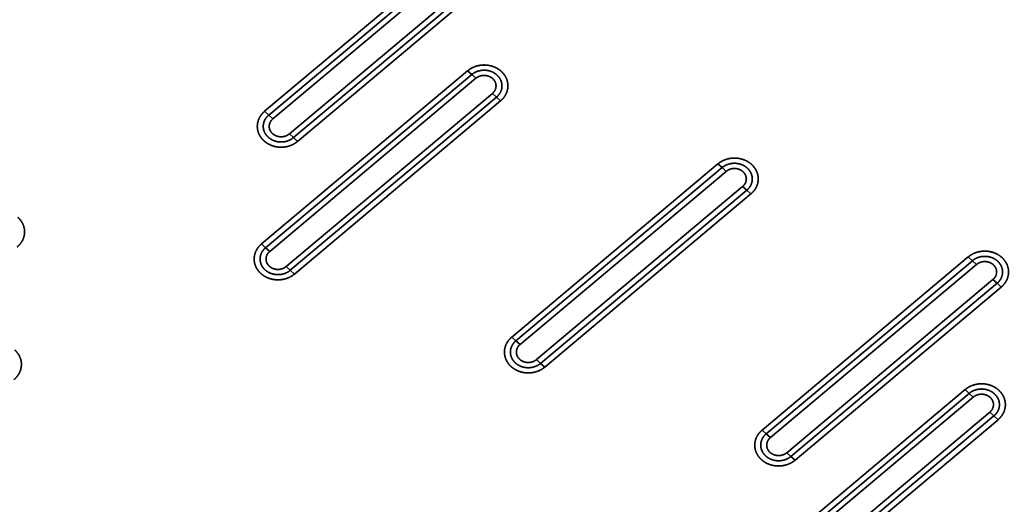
# Model space of a CAD drawing. Extents: x -8 to 2003, y -38 to 1514.
# Tile 9 of 31: x 440 to 688, y 360 to 482. Entities that reach past the tile are written whole.
import ezdxf

# ---------------------------------------------------------------- set-up
doc = ezdxf.new("R2010")
doc.units = 0
doc.layers.get('0').update_dxf_attribs({"lineweight": 13})

# ---------------------------------------------------------------- blocks, each defined once
blk = doc.blocks.new('BLOCK59')
at = {"color": 7, "lineweight": 35}
for p, q in [((383.82, 442.65), (331.85, 399.04)), ((383.82, 442.65), (331.85, 399.04)), ((384.86, 441.7), (332.89, 398.09)), ((332.89, 398.09), (384.86, 441.7)), ((333.93, 397.15), (385.9, 440.75)), ((333.93, 397.15), (385.9, 440.75)), ((338.08, 393.36), (390.05, 436.96)), ((390.05, 436.96), (338.08, 393.36)), ((339.12, 392.41), (391.09, 436.01)), ((339.12, 392.41), (391.09, 436.01)), ((340.16, 391.46), (392.13, 435.07)), ((340.16, 391.46), (392.13, 435.07)), ((383.02, 409.24), (331.05, 365.64)), ((383.02, 409.24), (331.05, 365.64)), ((384.06, 408.3), (332.09, 364.69)), ((332.09, 364.69), (384.06, 408.3)), ((333.13, 363.74), (385.1, 407.35)), ((333.13, 363.74), (385.1, 407.35)), ((337.28, 359.95), (389.25, 403.56)), ((389.25, 403.56), (337.28, 359.95)), ((338.32, 359.01), (390.29, 402.61)), ((338.32, 359.01), (390.29, 402.61)), ((339.36, 358.06), (391.33, 401.66)), ((339.36, 358.06), (391.33, 401.66)), ((446.11, 385.81), (394.15, 342.2)), ((446.11, 385.81), (394.15, 342.2)), ((447.15, 384.86), (395.18, 341.26)), ((395.18, 341.26), (447.15, 384.86)), ((396.22, 340.31), (448.19, 383.91)), ((396.22, 340.31), (448.19, 383.91)), ((400.38, 336.52), (452.34, 380.12)), ((452.34, 380.12), (400.38, 336.52)), ((401.41, 335.57), (453.38, 379.18)), ((401.41, 335.57), (453.38, 379.18)), ((402.45, 334.62), (454.42, 378.23)), ((402.45, 334.62), (454.42, 378.23)), ((509.21, 362.37), (457.24, 318.77)), ((509.21, 362.37), (457.24, 318.77)), ((510.24, 361.42), (458.28, 317.82)), ((458.28, 317.82), (510.24, 361.42)), ((459.32, 316.87), (511.28, 360.48)), ((459.32, 316.87), (511.28, 360.48)), ((463.47, 313.08), (515.43, 356.69)), ((515.43, 356.69), (463.47, 313.08)), ((464.51, 312.14), (516.47, 355.74)), ((464.51, 312.14), (516.47, 355.74)), ((465.54, 311.19), (517.51, 354.79)), ((465.54, 311.19), (517.51, 354.79)), ((508.41, 328.97), (456.44, 285.36)), ((508.41, 328.97), (456.44, 285.36)), ((509.44, 328.02), (457.48, 284.42)), ((457.48, 284.42), (509.44, 328.02)), ((458.52, 283.47), (510.48, 327.07)), ((458.52, 283.47), (510.48, 327.07)), ((462.67, 279.68), (514.64, 323.28)), ((514.64, 323.28), (462.67, 279.68)), ((463.71, 278.73), (515.67, 322.34)), ((463.71, 278.73), (515.67, 322.34)), ((464.74, 277.79), (516.71, 321.39)), ((464.74, 277.79), (516.71, 321.39))]:
    blk.add_line(p, q, dxfattribs=at)
at = {"color": 7, "lineweight": 35, "ltscale": 0.035136}
for p, q in [((383.02, 409.24), (384.06, 408.3)), ((383.02, 409.24), (384.06, 408.3)), ((384.06, 408.3), (385.1, 407.35)), ((384.06, 408.3), (385.1, 407.35)), ((390.29, 402.61), (389.25, 403.56)), ((390.29, 402.61), (389.25, 403.56)), ((391.33, 401.66), (390.29, 402.61)), ((391.33, 401.66), (390.29, 402.61)), ((331.85, 399.04), (332.89, 398.09)), ((331.85, 399.04), (332.89, 398.09)), ((332.89, 398.09), (333.93, 397.15)), ((332.89, 398.09), (333.93, 397.15)), ((339.12, 392.41), (338.08, 393.36)), ((339.12, 392.41), (338.08, 393.36)), ((340.16, 391.46), (339.12, 392.41)), ((340.16, 391.46), (339.12, 392.41)), ((446.11, 385.81), (447.15, 384.86)), ((446.11, 385.81), (447.15, 384.86)), ((447.15, 384.86), (448.19, 383.91)), ((447.15, 384.86), (448.19, 383.91)), ((453.38, 379.18), (452.34, 380.12)), ((453.38, 379.18), (452.34, 380.12)), ((454.42, 378.23), (453.38, 379.18)), ((454.42, 378.23), (453.38, 379.18)), ((331.05, 365.64), (332.09, 364.69)), ((331.05, 365.64), (332.09, 364.69)), ((332.09, 364.69), (333.13, 363.74)), ((332.09, 364.69), (333.13, 363.74)), ((509.21, 362.37), (510.24, 361.42)), ((509.21, 362.37), (510.24, 361.42)), ((338.32, 359.01), (337.28, 359.95)), ((338.32, 359.01), (337.28, 359.95)), ((510.24, 361.42), (511.28, 360.48)), ((510.24, 361.42), (511.28, 360.48)), ((339.36, 358.06), (338.32, 359.01)), ((339.36, 358.06), (338.32, 359.01)), ((516.47, 355.74), (515.43, 356.69)), ((516.47, 355.74), (515.43, 356.69)), ((517.51, 354.79), (516.47, 355.74)), ((517.51, 354.79), (516.47, 355.74)), ((394.15, 342.2), (395.18, 341.26)), ((394.15, 342.2), (395.18, 341.26)), ((395.18, 341.26), (396.22, 340.31)), ((395.18, 341.26), (396.22, 340.31)), ((401.41, 335.57), (400.38, 336.52)), ((401.41, 335.57), (400.38, 336.52)), ((402.45, 334.62), (401.41, 335.57)), ((402.45, 334.62), (401.41, 335.57)), ((508.41, 328.97), (509.44, 328.02)), ((508.41, 328.97), (509.44, 328.02)), ((509.44, 328.02), (510.48, 327.07)), ((509.44, 328.02), (510.48, 327.07)), ((515.67, 322.34), (514.64, 323.28)), ((515.67, 322.34), (514.64, 323.28)), ((516.71, 321.39), (515.67, 322.34)), ((516.71, 321.39), (515.67, 322.34)), ((457.24, 318.77), (458.28, 317.82)), ((457.24, 318.77), (458.28, 317.82)), ((458.28, 317.82), (459.32, 316.87)), ((458.28, 317.82), (459.32, 316.87)), ((464.51, 312.14), (463.47, 313.08)), ((464.51, 312.14), (463.47, 313.08)), ((465.54, 311.19), (464.51, 312.14)), ((465.54, 311.19), (464.51, 312.14))]:
    blk.add_line(p, q, dxfattribs=at)
at = {"color": 7, "lineweight": 35}
for points, knots in [([(383.02, 409.24), (383.43, 409.59), (383.89, 409.89), (384.39, 410.14), (385.43, 410.54), (386.55, 410.71), (387.12, 410.74), (388.25, 410.68), (389.35, 410.38), (389.87, 410.18), (390.52, 409.84), (391.11, 409.42), (391.25, 409.31), (391.38, 409.2), (391.5, 409.09)], [0, 0, 0, 0, 0, 0, 3.548015, 3.548015, 3.548015, 7.176611, 7.176611, 7.176611, 10.782581, 10.782581, 10.782581, 11.906057, 11.906057, 11.906057, 11.906057, 11.906057, 11.906057]), ([(391.5, 409.09), (391.01, 409.54), (390.42, 409.94), (389.75, 410.27), (388.28, 410.72), (386.71, 410.75), (385.94, 410.66), (384.83, 410.35), (383.86, 409.85), (383.56, 409.66), (383.28, 409.46), (383.02, 409.24)], [0, 0, 0, 0, 0, 0, 6.233792, 6.233792, 6.233792, 12.425767, 12.425767, 12.425767, 15.561343, 15.561343, 15.561343, 15.561343, 15.561343, 15.561343]), ([(384.06, 408.3), (384.54, 408.7), (385.1, 409.02), (385.71, 409.24), (386.94, 409.48), (388.18, 409.34), (388.76, 409.19), (389.7, 408.79), (390.47, 408.17), (390.76, 407.88), (391.24, 407.25), (391.53, 406.52), (391.63, 406.16), (391.74, 405.29), (391.57, 404.43), (391.39, 403.96), (391.06, 403.39), (390.61, 402.91), (390.51, 402.81), (390.4, 402.71), (390.29, 402.61)], [0, 0, 0, 0, 0, 0, 4.718867, 4.718867, 4.718867, 9.044567, 9.044567, 9.044567, 12.144534, 12.144534, 12.144534, 15.08514, 15.08514, 15.08514, 18.96418, 18.96418, 18.96418, 20.080986, 20.080986, 20.080986, 20.080986, 20.080986, 20.080986]), ([(384.06, 408.3), (384.38, 408.56), (384.73, 408.79), (385.1, 408.98), (385.99, 409.31), (386.93, 409.42), (387.45, 409.42), (388.41, 409.3), (389.3, 408.96), (389.69, 408.75), (390.38, 408.28), (390.94, 407.66), (391.16, 407.33), (391.52, 406.64), (391.67, 405.89), (391.7, 405.52), (391.66, 404.77), (391.41, 404.06), (391.25, 403.72), (390.96, 403.29), (390.6, 402.9), (390.5, 402.8), (390.4, 402.7), (390.29, 402.61)], [0, 0, 0, 0, 0, 0, 2.812135, 2.812135, 2.812135, 6.245007, 6.245007, 6.245007, 9.14838, 9.14838, 9.14838, 11.888758, 11.888758, 11.888758, 14.49643, 14.49643, 14.49643, 17.115495, 17.115495, 17.115495, 18.087579, 18.087579, 18.087579, 18.087579, 18.087579, 18.087579]), ([(385.1, 407.35), (385.37, 407.58), (385.69, 407.77), (386.03, 407.91), (386.76, 408.11), (387.52, 408.09), (387.9, 408.03), (388.44, 407.87), (388.92, 407.6), (389.07, 407.5), (389.21, 407.39), (389.34, 407.27)], [0, 0, 0, 0, 0, 0, 3.068636, 3.068636, 3.068636, 6.169147, 6.169147, 6.169147, 7.68035, 7.68035, 7.68035, 7.68035, 7.68035, 7.68035]), ([(385.1, 407.35), (385.36, 407.57), (385.65, 407.75), (385.98, 407.89), (386.75, 408.11), (387.56, 408.1), (388.01, 408.02), (388.56, 407.82), (389.04, 407.51), (389.14, 407.44), (389.24, 407.36), (389.34, 407.27)], [0, 0, 0, 0, 0, 0, 2.938005, 2.938005, 2.938005, 6.668285, 6.668285, 6.668285, 7.774305, 7.774305, 7.774305, 7.774305, 7.774305, 7.774305]), ([(389.34, 407.27), (389.6, 407.03), (389.82, 406.76), (389.99, 406.46), (390.21, 405.81), (390.19, 405.13), (390.12, 404.8), (389.92, 404.33), (389.62, 403.92), (389.51, 403.79), (389.38, 403.67), (389.25, 403.56)], [0, 0, 0, 0, 0, 0, 3.007019, 3.007019, 3.007019, 5.984959, 5.984959, 5.984959, 7.462987, 7.462987, 7.462987, 7.462987, 7.462987, 7.462987]), ([(389.34, 407.27), (389.57, 407.06), (389.78, 406.81), (389.94, 406.54), (390.17, 405.97), (390.2, 405.36), (390.17, 405.06), (390.03, 404.54), (389.75, 404.08), (389.6, 403.89), (389.43, 403.71), (389.25, 403.56)], [0, 0, 0, 0, 0, 0, 2.763179, 2.763179, 2.763179, 5.471154, 5.471154, 5.471154, 7.56044, 7.56044, 7.56044, 7.56044, 7.56044, 7.56044]), ([(391.5, 409.09), (391.89, 408.73), (392.24, 408.33), (392.53, 407.9), (392.99, 406.98), (393.18, 405.97), (393.21, 405.47), (393.13, 404.46), (392.79, 403.5), (392.55, 403.05), (392.16, 402.49), (391.69, 402), (391.57, 401.88), (391.45, 401.77), (391.33, 401.66)], [0, 0, 0, 0, 0, 0, 3.459933, 3.459933, 3.459933, 6.845015, 6.845015, 6.845015, 10.255085, 10.255085, 10.255085, 11.337267, 11.337267, 11.337267, 11.337267, 11.337267, 11.337267]), ([(391.33, 401.66), (391.81, 402.07), (392.25, 402.55), (392.62, 403.11), (393.11, 404.22), (393.22, 405.43), (393.19, 405.96), (392.98, 407), (392.51, 407.94), (392.21, 408.37), (391.87, 408.75), (391.5, 409.09)], [0, 0, 0, 0, 0, 0, 5.867986, 5.867986, 5.867986, 10.485978, 10.485978, 10.485978, 15.122819, 15.122819, 15.122819, 15.122819, 15.122819, 15.122819]), ([(331.68, 391.62), (331.29, 391.97), (330.94, 392.37), (330.65, 392.81), (330.19, 393.73), (329.99, 394.73), (329.97, 395.24), (330.05, 396.24), (330.39, 397.2), (330.63, 397.66), (331.02, 398.22), (331.49, 398.71), (331.6, 398.82), (331.73, 398.93), (331.85, 399.04)], [0, 0, 0, 0, 0, 0, 3.459933, 3.459933, 3.459933, 6.845015, 6.845015, 6.845015, 10.255085, 10.255085, 10.255085, 11.337267, 11.337267, 11.337267, 11.337267, 11.337267, 11.337267]), ([(331.85, 399.04), (331.37, 398.64), (330.93, 398.15), (330.56, 397.59), (330.07, 396.48), (329.96, 395.28), (329.99, 394.74), (330.2, 393.7), (330.67, 392.77), (330.97, 392.34), (331.31, 391.95), (331.68, 391.62)], [0, 0, 0, 0, 0, 0, 5.867986, 5.867986, 5.867986, 10.485978, 10.485978, 10.485978, 15.122819, 15.122819, 15.122819, 15.122819, 15.122819, 15.122819]), ([(339.12, 392.41), (338.64, 392.01), (338.08, 391.69), (337.47, 391.46), (336.24, 391.23), (335, 391.36), (334.42, 391.51), (333.48, 391.91), (332.71, 392.53), (332.42, 392.83), (331.94, 393.46), (331.64, 394.18), (331.55, 394.55), (331.44, 395.41), (331.61, 396.28), (331.79, 396.75), (332.12, 397.31), (332.56, 397.79), (332.67, 397.9), (332.78, 398), (332.89, 398.09)], [0, 0, 0, 0, 0, 0, 4.718867, 4.718867, 4.718867, 9.044567, 9.044567, 9.044567, 12.144534, 12.144534, 12.144534, 15.08514, 15.08514, 15.08514, 18.96418, 18.96418, 18.96418, 20.080986, 20.080986, 20.080986, 20.080986, 20.080986, 20.080986]), ([(339.12, 392.41), (338.8, 392.14), (338.45, 391.91), (338.08, 391.72), (337.19, 391.4), (336.25, 391.28), (335.73, 391.28), (334.77, 391.41), (333.88, 391.75), (333.49, 391.95), (332.8, 392.43), (332.24, 393.04), (332.02, 393.37), (331.66, 394.06), (331.5, 394.81), (331.48, 395.18), (331.52, 395.93), (331.76, 396.64), (331.93, 396.98), (332.22, 397.42), (332.58, 397.81), (332.68, 397.91), (332.78, 398), (332.89, 398.09)], [0, 0, 0, 0, 0, 0, 2.812135, 2.812135, 2.812135, 6.245007, 6.245007, 6.245007, 9.14838, 9.14838, 9.14838, 11.888757, 11.888757, 11.888757, 14.49643, 14.49643, 14.49643, 17.115495, 17.115495, 17.115495, 18.087579, 18.087579, 18.087579, 18.087579, 18.087579, 18.087579]), ([(333.84, 393.43), (333.58, 393.67), (333.36, 393.95), (333.19, 394.25), (332.97, 394.89), (332.99, 395.57), (333.06, 395.9), (333.26, 396.37), (333.56, 396.79), (333.67, 396.91), (333.8, 397.04), (333.93, 397.15)], [0, 0, 0, 0, 0, 0, 3.007019, 3.007019, 3.007019, 5.984959, 5.984959, 5.984959, 7.462987, 7.462987, 7.462987, 7.462987, 7.462987, 7.462987]), ([(333.84, 393.43), (333.61, 393.65), (333.4, 393.89), (333.24, 394.17), (333.01, 394.74), (332.98, 395.34), (333.01, 395.65), (333.15, 396.16), (333.43, 396.63), (333.58, 396.82), (333.74, 396.99), (333.93, 397.15)], [0, 0, 0, 0, 0, 0, 2.763179, 2.763179, 2.763179, 5.471154, 5.471154, 5.471154, 7.56044, 7.56044, 7.56044, 7.56044, 7.56044, 7.56044]), ([(338.08, 393.36), (337.81, 393.13), (337.49, 392.93), (337.15, 392.79), (336.42, 392.6), (335.66, 392.61), (335.28, 392.67), (334.74, 392.84), (334.26, 393.11), (334.11, 393.21), (333.97, 393.32), (333.84, 393.43)], [0, 0, 0, 0, 0, 0, 3.068636, 3.068636, 3.068636, 6.169147, 6.169147, 6.169147, 7.68035, 7.68035, 7.68035, 7.68035, 7.68035, 7.68035]), ([(338.08, 393.36), (337.82, 393.14), (337.53, 392.96), (337.2, 392.81), (336.43, 392.59), (335.62, 392.6), (335.17, 392.69), (334.61, 392.88), (334.14, 393.19), (334.03, 393.27), (333.94, 393.35), (333.84, 393.43)], [0, 0, 0, 0, 0, 0, 2.938005, 2.938005, 2.938005, 6.668285, 6.668285, 6.668285, 7.774305, 7.774305, 7.774305, 7.774305, 7.774305, 7.774305]), ([(340.16, 391.46), (339.74, 391.11), (339.29, 390.81), (338.79, 390.56), (337.75, 390.17), (336.63, 390), (336.06, 389.97), (334.93, 390.03), (333.83, 390.32), (333.31, 390.52), (332.65, 390.86), (332.07, 391.29), (331.93, 391.39), (331.8, 391.5), (331.68, 391.62)], [0, 0, 0, 0, 0, 0, 3.548015, 3.548015, 3.548015, 7.176611, 7.176611, 7.176611, 10.782581, 10.782581, 10.782581, 11.906057, 11.906057, 11.906057, 11.906057, 11.906057, 11.906057]), ([(331.68, 391.62), (332.17, 391.17), (332.76, 390.76), (333.43, 390.44), (334.9, 389.98), (336.46, 389.95), (337.24, 390.05), (338.35, 390.35), (339.31, 390.85), (339.62, 391.04), (339.9, 391.25), (340.16, 391.46)], [0, 0, 0, 0, 0, 0, 6.233792, 6.233792, 6.233792, 12.425767, 12.425767, 12.425767, 15.561344, 15.561344, 15.561344, 15.561344, 15.561344, 15.561344]), ([(446.11, 385.81), (446.53, 386.16), (446.99, 386.46), (447.48, 386.71), (448.53, 387.1), (449.64, 387.27), (450.21, 387.3), (451.34, 387.24), (452.44, 386.95), (452.96, 386.75), (453.62, 386.41), (454.2, 385.98), (454.34, 385.88), (454.47, 385.77), (454.6, 385.65)], [0, 0, 0, 0, 0, 0, 3.548015, 3.548015, 3.548015, 7.176611, 7.176611, 7.176611, 10.782581, 10.782581, 10.782581, 11.906057, 11.906057, 11.906057, 11.906057, 11.906057, 11.906057]), ([(454.6, 385.65), (454.1, 386.1), (453.51, 386.51), (452.84, 386.83), (451.38, 387.29), (449.81, 387.32), (449.03, 387.22), (447.92, 386.92), (446.96, 386.42), (446.65, 386.23), (446.37, 386.02), (446.11, 385.81)], [0, 0, 0, 0, 0, 0, 6.233792, 6.233792, 6.233792, 12.425767, 12.425767, 12.425767, 15.561344, 15.561344, 15.561344, 15.561344, 15.561344, 15.561344]), ([(447.15, 384.86), (447.63, 385.26), (448.19, 385.58), (448.8, 385.81), (450.03, 386.04), (451.27, 385.91), (451.85, 385.76), (452.79, 385.36), (453.56, 384.74), (453.85, 384.44), (454.33, 383.81), (454.63, 383.09), (454.72, 382.72), (454.83, 381.86), (454.67, 380.99), (454.48, 380.52), (454.15, 379.96), (453.71, 379.48), (453.6, 379.37), (453.49, 379.27), (453.38, 379.18)], [0, 0, 0, 0, 0, 0, 4.718867, 4.718867, 4.718867, 9.044567, 9.044567, 9.044567, 12.144534, 12.144534, 12.144534, 15.08514, 15.08514, 15.08514, 18.96418, 18.96418, 18.96418, 20.080986, 20.080986, 20.080986, 20.080986, 20.080986, 20.080986]), ([(447.15, 384.86), (447.47, 385.13), (447.82, 385.36), (448.2, 385.55), (449.08, 385.87), (450.02, 385.99), (450.55, 385.99), (451.5, 385.86), (452.39, 385.52), (452.78, 385.32), (453.48, 384.84), (454.03, 384.23), (454.26, 383.9), (454.61, 383.21), (454.77, 382.46), (454.79, 382.09), (454.75, 381.34), (454.51, 380.63), (454.34, 380.29), (454.05, 379.85), (453.7, 379.46), (453.6, 379.36), (453.49, 379.27), (453.38, 379.18)], [0, 0, 0, 0, 0, 0, 2.812135, 2.812135, 2.812135, 6.245007, 6.245007, 6.245007, 9.14838, 9.14838, 9.14838, 11.888758, 11.888758, 11.888758, 14.49643, 14.49643, 14.49643, 17.115495, 17.115495, 17.115495, 18.087579, 18.087579, 18.087579, 18.087579, 18.087579, 18.087579]), ([(454.6, 385.65), (454.99, 385.3), (455.33, 384.9), (455.62, 384.46), (456.08, 383.54), (456.28, 382.54), (456.31, 382.03), (456.23, 381.03), (455.88, 380.07), (455.64, 379.61), (455.26, 379.05), (454.79, 378.56), (454.67, 378.45), (454.55, 378.34), (454.42, 378.23)], [0, 0, 0, 0, 0, 0, 3.459933, 3.459933, 3.459933, 6.845015, 6.845015, 6.845015, 10.255085, 10.255085, 10.255085, 11.337267, 11.337267, 11.337267, 11.337267, 11.337267, 11.337267]), ([(454.42, 378.23), (454.9, 378.63), (455.34, 379.12), (455.72, 379.68), (456.2, 380.79), (456.31, 381.99), (456.28, 382.53), (456.07, 383.57), (455.6, 384.5), (455.3, 384.93), (454.96, 385.32), (454.6, 385.65)], [0, 0, 0, 0, 0, 0, 5.867986, 5.867986, 5.867986, 10.485978, 10.485978, 10.485978, 15.122819, 15.122819, 15.122819, 15.122819, 15.122819, 15.122819]), ([(448.19, 383.91), (448.46, 384.14), (448.78, 384.34), (449.13, 384.48), (449.86, 384.67), (450.61, 384.66), (450.99, 384.6), (451.53, 384.43), (452.01, 384.16), (452.16, 384.06), (452.3, 383.95), (452.43, 383.84)], [0, 0, 0, 0, 0, 0, 3.068636, 3.068636, 3.068636, 6.169147, 6.169147, 6.169147, 7.68035, 7.68035, 7.68035, 7.68035, 7.68035, 7.68035]), ([(448.19, 383.91), (448.45, 384.13), (448.75, 384.31), (449.07, 384.46), (449.84, 384.68), (450.66, 384.67), (451.11, 384.58), (451.66, 384.39), (452.13, 384.08), (452.24, 384), (452.34, 383.92), (452.43, 383.84)], [0, 0, 0, 0, 0, 0, 2.938005, 2.938005, 2.938005, 6.668285, 6.668285, 6.668285, 7.774305, 7.774305, 7.774305, 7.774305, 7.774305, 7.774305]), ([(452.43, 383.84), (452.69, 383.6), (452.91, 383.32), (453.08, 383.02), (453.3, 382.38), (453.28, 381.7), (453.21, 381.37), (453.02, 380.9), (452.71, 380.48), (452.6, 380.36), (452.47, 380.23), (452.34, 380.12)], [0, 0, 0, 0, 0, 0, 3.007019, 3.007019, 3.007019, 5.984959, 5.984959, 5.984959, 7.462987, 7.462987, 7.462987, 7.462987, 7.462987, 7.462987]), ([(452.43, 383.84), (452.67, 383.62), (452.87, 383.38), (453.03, 383.1), (453.26, 382.53), (453.29, 381.93), (453.26, 381.62), (453.12, 381.11), (452.84, 380.64), (452.69, 380.45), (452.53, 380.28), (452.34, 380.12)], [0, 0, 0, 0, 0, 0, 2.763179, 2.763179, 2.763179, 5.471154, 5.471154, 5.471154, 7.56044, 7.56044, 7.56044, 7.56044, 7.56044, 7.56044]), ([(269.68, 372.33), (270.07, 371.98), (270.42, 371.58), (270.71, 371.14), (271.17, 370.22), (271.36, 369.22), (271.39, 368.71), (271.31, 367.71), (270.97, 366.75), (270.73, 366.29), (270.34, 365.73), (269.87, 365.24), (269.75, 365.13), (269.63, 365.02), (269.5, 364.91)], [0, 0, 0, 0, 0, 0, 3.459933, 3.459933, 3.459933, 6.845015, 6.845015, 6.845015, 10.255085, 10.255085, 10.255085, 11.337267, 11.337267, 11.337267, 11.337267, 11.337267, 11.337267]), ([(269.5, 364.91), (269.99, 365.32), (270.43, 365.8), (270.8, 366.36), (271.28, 367.47), (271.4, 368.67), (271.37, 369.21), (271.16, 370.25), (270.68, 371.18), (270.39, 371.61), (270.05, 372), (269.68, 372.33)], [0, 0, 0, 0, 0, 0, 5.867986, 5.867986, 5.867986, 10.485978, 10.485978, 10.485978, 15.122819, 15.122819, 15.122819, 15.122819, 15.122819, 15.122819]), ([(330.88, 358.21), (330.49, 358.57), (330.14, 358.97), (329.85, 359.4), (329.39, 360.33), (329.19, 361.33), (329.17, 361.83), (329.25, 362.84), (329.59, 363.8), (329.83, 364.25), (330.22, 364.81), (330.69, 365.31), (330.8, 365.42), (330.93, 365.53), (331.05, 365.64)], [0, 0, 0, 0, 0, 0, 3.459933, 3.459933, 3.459933, 6.845015, 6.845015, 6.845015, 10.255085, 10.255085, 10.255085, 11.337267, 11.337267, 11.337267, 11.337267, 11.337267, 11.337267]), ([(331.05, 365.64), (330.57, 365.23), (330.13, 364.75), (329.76, 364.19), (329.27, 363.08), (329.16, 361.87), (329.19, 361.34), (329.4, 360.3), (329.87, 359.36), (330.17, 358.93), (330.51, 358.55), (330.88, 358.21)], [0, 0, 0, 0, 0, 0, 5.867986, 5.867986, 5.867986, 10.485978, 10.485978, 10.485978, 15.122819, 15.122819, 15.122819, 15.122819, 15.122819, 15.122819]), ([(338.32, 359.01), (337.84, 358.6), (337.28, 358.28), (336.67, 358.06), (335.44, 357.82), (334.2, 357.96), (333.62, 358.11), (332.68, 358.51), (331.91, 359.13), (331.62, 359.42), (331.14, 360.06), (330.84, 360.78), (330.75, 361.14), (330.64, 362.01), (330.81, 362.87), (330.99, 363.35), (331.32, 363.91), (331.77, 364.39), (331.87, 364.5), (331.98, 364.6), (332.09, 364.69)], [0, 0, 0, 0, 0, 0, 4.718867, 4.718867, 4.718867, 9.044566, 9.044566, 9.044566, 12.144533, 12.144533, 12.144533, 15.085139, 15.085139, 15.085139, 18.964179, 18.964179, 18.964179, 20.080986, 20.080986, 20.080986, 20.080986, 20.080986, 20.080986]), ([(338.32, 359.01), (338, 358.74), (337.65, 358.51), (337.28, 358.32), (336.39, 357.99), (335.45, 357.88), (334.93, 357.88), (333.97, 358), (333.08, 358.35), (332.69, 358.55), (332, 359.02), (331.44, 359.64), (331.22, 359.97), (330.86, 360.66), (330.7, 361.41), (330.68, 361.78), (330.72, 362.53), (330.96, 363.24), (331.13, 363.58), (331.42, 364.02), (331.78, 364.4), (331.88, 364.5), (331.98, 364.6), (332.09, 364.69)], [0, 0, 0, 0, 0, 0, 2.812135, 2.812135, 2.812135, 6.245007, 6.245007, 6.245007, 9.14838, 9.14838, 9.14838, 11.888757, 11.888757, 11.888757, 14.49643, 14.49643, 14.49643, 17.115495, 17.115495, 17.115495, 18.087579, 18.087579, 18.087579, 18.087579, 18.087579, 18.087579]), ([(333.04, 360.03), (332.78, 360.27), (332.56, 360.54), (332.39, 360.85), (332.17, 361.49), (332.19, 362.17), (332.26, 362.5), (332.46, 362.97), (332.76, 363.38), (332.87, 363.51), (333, 363.63), (333.13, 363.74)], [0, 0, 0, 0, 0, 0, 3.007019, 3.007019, 3.007019, 5.984959, 5.984959, 5.984959, 7.462987, 7.462987, 7.462987, 7.462987, 7.462987, 7.462987]), ([(333.04, 360.03), (332.81, 360.25), (332.6, 360.49), (332.44, 360.76), (332.21, 361.33), (332.18, 361.94), (332.21, 362.24), (332.35, 362.76), (332.63, 363.22), (332.78, 363.41), (332.94, 363.59), (333.13, 363.74)], [0, 0, 0, 0, 0, 0, 2.763179, 2.763179, 2.763179, 5.471154, 5.471154, 5.471154, 7.56044, 7.56044, 7.56044, 7.56044, 7.56044, 7.56044]), ([(509.21, 362.37), (509.62, 362.72), (510.08, 363.02), (510.57, 363.27), (511.62, 363.67), (512.73, 363.84), (513.3, 363.87), (514.44, 363.81), (515.53, 363.51), (516.06, 363.31), (516.71, 362.97), (517.3, 362.55), (517.43, 362.44), (517.56, 362.33), (517.69, 362.22)], [0, 0, 0, 0, 0, 0, 3.548015, 3.548015, 3.548015, 7.176611, 7.176611, 7.176611, 10.782581, 10.782581, 10.782581, 11.906057, 11.906057, 11.906057, 11.906057, 11.906057, 11.906057]), ([(517.69, 362.22), (517.2, 362.67), (516.61, 363.07), (515.93, 363.4), (514.47, 363.85), (512.9, 363.88), (512.12, 363.79), (511.01, 363.48), (510.05, 362.98), (509.75, 362.79), (509.46, 362.59), (509.21, 362.37)], [0, 0, 0, 0, 0, 0, 6.233792, 6.233792, 6.233792, 12.425767, 12.425767, 12.425767, 15.561344, 15.561344, 15.561344, 15.561344, 15.561344, 15.561344]), ([(510.24, 361.42), (510.72, 361.83), (511.28, 362.15), (511.89, 362.37), (513.12, 362.61), (514.37, 362.47), (514.95, 362.32), (515.88, 361.92), (516.66, 361.3), (516.94, 361.01), (517.42, 360.38), (517.72, 359.65), (517.82, 359.29), (517.92, 358.42), (517.76, 357.56), (517.58, 357.09), (517.24, 356.52), (516.8, 356.04), (516.7, 355.94), (516.59, 355.84), (516.47, 355.74)], [0, 0, 0, 0, 0, 0, 4.718866, 4.718866, 4.718866, 9.044566, 9.044566, 9.044566, 12.144533, 12.144533, 12.144533, 15.085139, 15.085139, 15.085139, 18.964179, 18.964179, 18.964179, 20.080986, 20.080986, 20.080986, 20.080986, 20.080986, 20.080986]), ([(510.24, 361.42), (510.56, 361.69), (510.91, 361.92), (511.29, 362.11), (512.17, 362.44), (513.11, 362.55), (513.64, 362.55), (514.6, 362.43), (515.49, 362.09), (515.87, 361.88), (516.57, 361.41), (517.12, 360.79), (517.35, 360.46), (517.7, 359.77), (517.86, 359.02), (517.89, 358.65), (517.84, 357.9), (517.6, 357.19), (517.43, 356.85), (517.14, 356.41), (516.79, 356.03), (516.69, 355.93), (516.58, 355.83), (516.47, 355.74)], [0, 0, 0, 0, 0, 0, 2.812135, 2.812135, 2.812135, 6.245007, 6.245007, 6.245007, 9.14838, 9.14838, 9.14838, 11.888758, 11.888758, 11.888758, 14.49643, 14.49643, 14.49643, 17.115495, 17.115495, 17.115495, 18.087579, 18.087579, 18.087579, 18.087579, 18.087579, 18.087579]), ([(337.28, 359.95), (337.01, 359.72), (336.69, 359.53), (336.35, 359.39), (335.62, 359.2), (334.86, 359.21), (334.48, 359.27), (333.94, 359.43), (333.46, 359.7), (333.31, 359.8), (333.17, 359.91), (333.04, 360.03)], [0, 0, 0, 0, 0, 0, 3.068636, 3.068636, 3.068636, 6.169147, 6.169147, 6.169147, 7.68035, 7.68035, 7.68035, 7.68035, 7.68035, 7.68035]), ([(337.28, 359.95), (337.02, 359.74), (336.73, 359.55), (336.4, 359.41), (335.63, 359.19), (334.82, 359.2), (334.37, 359.28), (333.82, 359.48), (333.34, 359.79), (333.23, 359.86), (333.14, 359.95), (333.04, 360.03)], [0, 0, 0, 0, 0, 0, 2.938005, 2.938005, 2.938005, 6.668285, 6.668285, 6.668285, 7.774305, 7.774305, 7.774305, 7.774305, 7.774305, 7.774305]), ([(511.28, 360.48), (511.56, 360.71), (511.87, 360.9), (512.22, 361.04), (512.95, 361.24), (513.71, 361.22), (514.09, 361.16), (514.62, 361), (515.1, 360.73), (515.25, 360.63), (515.39, 360.52), (515.52, 360.4)], [0, 0, 0, 0, 0, 0, 3.068636, 3.068636, 3.068636, 6.169147, 6.169147, 6.169147, 7.68035, 7.68035, 7.68035, 7.68035, 7.68035, 7.68035]), ([(511.28, 360.48), (511.54, 360.7), (511.84, 360.88), (512.16, 361.02), (512.93, 361.24), (513.75, 361.23), (514.2, 361.15), (514.75, 360.95), (515.23, 360.64), (515.33, 360.57), (515.43, 360.49), (515.52, 360.4)], [0, 0, 0, 0, 0, 0, 2.938005, 2.938005, 2.938005, 6.668285, 6.668285, 6.668285, 7.774305, 7.774305, 7.774305, 7.774305, 7.774305, 7.774305]), ([(515.52, 360.4), (515.78, 360.16), (516, 359.89), (516.17, 359.59), (516.39, 358.94), (516.37, 358.26), (516.3, 357.93), (516.11, 357.46), (515.8, 357.05), (515.69, 356.92), (515.57, 356.8), (515.43, 356.69)], [0, 0, 0, 0, 0, 0, 3.007019, 3.007019, 3.007019, 5.984959, 5.984959, 5.984959, 7.462987, 7.462987, 7.462987, 7.462987, 7.462987, 7.462987]), ([(515.52, 360.4), (515.76, 360.19), (515.96, 359.94), (516.12, 359.67), (516.35, 359.1), (516.39, 358.49), (516.35, 358.19), (516.21, 357.67), (515.93, 357.21), (515.79, 357.02), (515.62, 356.84), (515.43, 356.69)], [0, 0, 0, 0, 0, 0, 2.763179, 2.763179, 2.763179, 5.471154, 5.471154, 5.471154, 7.56044, 7.56044, 7.56044, 7.56044, 7.56044, 7.56044]), ([(517.69, 362.22), (518.08, 361.86), (518.42, 361.46), (518.72, 361.03), (519.17, 360.11), (519.37, 359.1), (519.4, 358.6), (519.32, 357.59), (518.97, 356.63), (518.74, 356.18), (518.35, 355.62), (517.88, 355.13), (517.76, 355.01), (517.64, 354.9), (517.51, 354.79)], [0, 0, 0, 0, 0, 0, 3.459933, 3.459933, 3.459933, 6.845015, 6.845015, 6.845015, 10.255085, 10.255085, 10.255085, 11.337267, 11.337267, 11.337267, 11.337267, 11.337267, 11.337267]), ([(517.51, 354.79), (517.99, 355.2), (518.44, 355.68), (518.81, 356.24), (519.29, 357.35), (519.4, 358.56), (519.38, 359.09), (519.17, 360.13), (518.69, 361.07), (518.39, 361.5), (518.06, 361.88), (517.69, 362.22)], [0, 0, 0, 0, 0, 0, 5.867986, 5.867986, 5.867986, 10.485978, 10.485978, 10.485978, 15.122819, 15.122819, 15.122819, 15.122819, 15.122819, 15.122819]), ([(339.36, 358.06), (338.94, 357.71), (338.49, 357.41), (337.99, 357.16), (336.95, 356.76), (335.83, 356.59), (335.26, 356.56), (334.13, 356.62), (333.03, 356.92), (332.51, 357.12), (331.86, 357.46), (331.27, 357.88), (331.13, 357.99), (331, 358.1), (330.88, 358.21)], [0, 0, 0, 0, 0, 0, 3.548015, 3.548015, 3.548015, 7.176611, 7.176611, 7.176611, 10.782581, 10.782581, 10.782581, 11.906057, 11.906057, 11.906057, 11.906057, 11.906057, 11.906057]), ([(330.88, 358.21), (331.37, 357.76), (331.96, 357.36), (332.63, 357.03), (334.1, 356.58), (335.67, 356.55), (336.44, 356.64), (337.55, 356.95), (338.51, 357.45), (338.82, 357.64), (339.1, 357.84), (339.36, 358.06)], [0, 0, 0, 0, 0, 0, 6.233792, 6.233792, 6.233792, 12.425767, 12.425767, 12.425767, 15.561344, 15.561344, 15.561344, 15.561344, 15.561344, 15.561344]), ([(393.97, 334.78), (393.58, 335.13), (393.23, 335.53), (392.94, 335.97), (392.49, 336.89), (392.29, 337.89), (392.26, 338.4), (392.34, 339.41), (392.68, 340.36), (392.92, 340.82), (393.31, 341.38), (393.78, 341.87), (393.9, 341.99), (394.02, 342.1), (394.15, 342.2)], [0, 0, 0, 0, 0, 0, 3.459933, 3.459933, 3.459933, 6.845015, 6.845015, 6.845015, 10.255085, 10.255085, 10.255085, 11.337267, 11.337267, 11.337267, 11.337267, 11.337267, 11.337267]), ([(394.15, 342.2), (393.66, 341.8), (393.22, 341.31), (392.85, 340.75), (392.37, 339.64), (392.25, 338.44), (392.28, 337.91), (392.49, 336.86), (392.97, 335.93), (393.26, 335.5), (393.6, 335.11), (393.97, 334.78)], [0, 0, 0, 0, 0, 0, 5.867986, 5.867986, 5.867986, 10.485978, 10.485978, 10.485978, 15.122819, 15.122819, 15.122819, 15.122819, 15.122819, 15.122819]), ([(401.41, 335.57), (400.93, 335.17), (400.38, 334.85), (399.76, 334.62), (398.53, 334.39), (397.29, 334.52), (396.71, 334.67), (395.78, 335.07), (395, 335.69), (394.71, 335.99), (394.23, 336.62), (393.94, 337.34), (393.84, 337.71), (393.73, 338.57), (393.9, 339.44), (394.08, 339.91), (394.42, 340.47), (394.86, 340.96), (394.96, 341.06), (395.07, 341.16), (395.18, 341.26)], [0, 0, 0, 0, 0, 0, 4.718867, 4.718867, 4.718867, 9.044566, 9.044566, 9.044566, 12.144534, 12.144534, 12.144534, 15.085139, 15.085139, 15.085139, 18.964179, 18.964179, 18.964179, 20.080986, 20.080986, 20.080986, 20.080986, 20.080986, 20.080986]), ([(401.41, 335.57), (401.1, 335.31), (400.75, 335.08), (400.37, 334.89), (399.49, 334.56), (398.54, 334.44), (398.02, 334.44), (397.06, 334.57), (396.17, 334.91), (395.78, 335.11), (395.09, 335.59), (394.54, 336.2), (394.31, 336.53), (393.96, 337.22), (393.8, 337.97), (393.77, 338.35), (393.82, 339.09), (394.06, 339.8), (394.23, 340.15), (394.51, 340.58), (394.87, 340.97), (394.97, 341.07), (395.07, 341.16), (395.18, 341.26)], [0, 0, 0, 0, 0, 0, 2.812135, 2.812135, 2.812135, 6.245006, 6.245006, 6.245006, 9.148379, 9.148379, 9.148379, 11.888757, 11.888757, 11.888757, 14.496429, 14.496429, 14.496429, 17.115494, 17.115494, 17.115494, 18.087579, 18.087579, 18.087579, 18.087579, 18.087579, 18.087579]), ([(396.13, 336.6), (395.87, 336.83), (395.66, 337.11), (395.49, 337.41), (395.27, 338.06), (395.28, 338.73), (395.36, 339.06), (395.55, 339.53), (395.85, 339.95), (395.97, 340.08), (396.09, 340.2), (396.22, 340.31)], [0, 0, 0, 0, 0, 0, 3.007019, 3.007019, 3.007019, 5.984959, 5.984959, 5.984959, 7.462987, 7.462987, 7.462987, 7.462987, 7.462987, 7.462987]), ([(396.13, 336.6), (395.9, 336.81), (395.7, 337.06), (395.53, 337.33), (395.31, 337.9), (395.27, 338.51), (395.3, 338.81), (395.45, 339.32), (395.72, 339.79), (395.87, 339.98), (396.04, 340.15), (396.22, 340.31)], [0, 0, 0, 0, 0, 0, 2.763179, 2.763179, 2.763179, 5.471154, 5.471154, 5.471154, 7.56044, 7.56044, 7.56044, 7.56044, 7.56044, 7.56044]), ([(268.88, 338.93), (269.27, 338.57), (269.62, 338.18), (269.91, 337.74), (270.37, 336.82), (270.56, 335.82), (270.59, 335.31), (270.51, 334.3), (270.17, 333.35), (269.93, 332.89), (269.54, 332.33), (269.07, 331.84), (268.95, 331.72), (268.83, 331.61), (268.7, 331.51)], [0, 0, 0, 0, 0, 0, 3.459933, 3.459933, 3.459933, 6.845015, 6.845015, 6.845015, 10.255085, 10.255085, 10.255085, 11.337267, 11.337267, 11.337267, 11.337267, 11.337267, 11.337267]), ([(268.7, 331.51), (269.19, 331.91), (269.63, 332.4), (270, 332.96), (270.48, 334.06), (270.6, 335.27), (270.57, 335.8), (270.36, 336.85), (269.88, 337.78), (269.59, 338.21), (269.25, 338.59), (268.88, 338.93)], [0, 0, 0, 0, 0, 0, 5.867986, 5.867986, 5.867986, 10.485978, 10.485978, 10.485978, 15.122819, 15.122819, 15.122819, 15.122819, 15.122819, 15.122819]), ([(400.38, 336.52), (400.1, 336.29), (399.78, 336.1), (399.44, 335.95), (398.71, 335.76), (397.95, 335.77), (397.57, 335.83), (397.03, 336), (396.55, 336.27), (396.4, 336.37), (396.26, 336.48), (396.13, 336.6)], [0, 0, 0, 0, 0, 0, 3.068636, 3.068636, 3.068636, 6.169147, 6.169147, 6.169147, 7.68035, 7.68035, 7.68035, 7.68035, 7.68035, 7.68035]), ([(400.38, 336.52), (400.12, 336.3), (399.82, 336.12), (399.5, 335.98), (398.72, 335.75), (397.91, 335.77), (397.46, 335.85), (396.91, 336.05), (396.43, 336.35), (396.33, 336.43), (396.23, 336.51), (396.13, 336.6)], [0, 0, 0, 0, 0, 0, 2.938005, 2.938005, 2.938005, 6.668285, 6.668285, 6.668285, 7.774305, 7.774305, 7.774305, 7.774305, 7.774305, 7.774305]), ([(402.45, 334.62), (402.04, 334.28), (401.58, 333.97), (401.09, 333.73), (400.04, 333.33), (398.93, 333.16), (398.36, 333.13), (397.22, 333.19), (396.13, 333.48), (395.6, 333.68), (394.95, 334.02), (394.36, 334.45), (394.23, 334.55), (394.09, 334.66), (393.97, 334.78)], [0, 0, 0, 0, 0, 0, 3.548015, 3.548015, 3.548015, 7.176611, 7.176611, 7.176611, 10.782581, 10.782581, 10.782581, 11.906057, 11.906057, 11.906057, 11.906057, 11.906057, 11.906057]), ([(393.97, 334.78), (394.46, 334.33), (395.05, 333.93), (395.73, 333.6), (397.19, 333.14), (398.76, 333.11), (399.53, 333.21), (400.64, 333.51), (401.61, 334.01), (401.91, 334.2), (402.19, 334.41), (402.45, 334.62)], [0, 0, 0, 0, 0, 0, 6.233792, 6.233792, 6.233792, 12.425767, 12.425767, 12.425767, 15.561344, 15.561344, 15.561344, 15.561344, 15.561344, 15.561344]), ([(508.41, 328.97), (508.82, 329.32), (509.28, 329.62), (509.77, 329.87), (510.82, 330.26), (511.93, 330.44), (512.5, 330.46), (513.64, 330.4), (514.73, 330.11), (515.26, 329.91), (515.91, 329.57), (516.5, 329.15), (516.63, 329.04), (516.76, 328.93), (516.89, 328.81)], [0, 0, 0, 0, 0, 0, 3.548015, 3.548015, 3.548015, 7.176611, 7.176611, 7.176611, 10.782581, 10.782581, 10.782581, 11.906057, 11.906057, 11.906057, 11.906057, 11.906057, 11.906057]), ([(516.89, 328.81), (516.4, 329.26), (515.81, 329.67), (515.13, 329.99), (513.67, 330.45), (512.1, 330.48), (511.32, 330.38), (510.21, 330.08), (509.25, 329.58), (508.95, 329.39), (508.66, 329.19), (508.41, 328.97)], [0, 0, 0, 0, 0, 0, 6.233792, 6.233792, 6.233792, 12.425767, 12.425767, 12.425767, 15.561344, 15.561344, 15.561344, 15.561344, 15.561344, 15.561344]), ([(509.44, 328.02), (509.92, 328.42), (510.48, 328.74), (511.09, 328.97), (512.32, 329.21), (513.57, 329.07), (514.15, 328.92), (515.08, 328.52), (515.86, 327.9), (516.14, 327.6), (516.62, 326.97), (516.92, 326.25), (517.02, 325.88), (517.12, 325.02), (516.96, 324.15), (516.78, 323.68), (516.44, 323.12), (516, 322.64), (515.9, 322.53), (515.79, 322.43), (515.67, 322.34)], [0, 0, 0, 0, 0, 0, 4.718867, 4.718867, 4.718867, 9.044567, 9.044567, 9.044567, 12.144534, 12.144534, 12.144534, 15.08514, 15.08514, 15.08514, 18.96418, 18.96418, 18.96418, 20.080986, 20.080986, 20.080986, 20.080986, 20.080986, 20.080986]), ([(509.44, 328.02), (509.76, 328.29), (510.11, 328.52), (510.49, 328.71), (511.37, 329.03), (512.32, 329.15), (512.84, 329.15), (513.8, 329.02), (514.69, 328.68), (515.07, 328.48), (515.77, 328.01), (516.32, 327.39), (516.55, 327.06), (516.9, 326.37), (517.06, 325.62), (517.09, 325.25), (517.04, 324.5), (516.8, 323.79), (516.63, 323.45), (516.35, 323.01), (515.99, 322.63), (515.89, 322.53), (515.78, 322.43), (515.67, 322.34)], [0, 0, 0, 0, 0, 0, 2.812135, 2.812135, 2.812135, 6.245007, 6.245007, 6.245007, 9.14838, 9.14838, 9.14838, 11.888757, 11.888757, 11.888757, 14.49643, 14.49643, 14.49643, 17.115495, 17.115495, 17.115495, 18.087579, 18.087579, 18.087579, 18.087579, 18.087579, 18.087579]), ([(510.48, 327.07), (510.76, 327.31), (511.07, 327.5), (511.42, 327.64), (512.15, 327.83), (512.91, 327.82), (513.29, 327.76), (513.82, 327.59), (514.3, 327.32), (514.45, 327.22), (514.59, 327.12), (514.72, 327)], [0, 0, 0, 0, 0, 0, 3.068636, 3.068636, 3.068636, 6.169147, 6.169147, 6.169147, 7.68035, 7.68035, 7.68035, 7.68035, 7.68035, 7.68035]), ([(510.48, 327.07), (510.74, 327.29), (511.04, 327.48), (511.36, 327.62), (512.14, 327.84), (512.95, 327.83), (513.4, 327.75), (513.95, 327.55), (514.43, 327.24), (514.53, 327.16), (514.63, 327.08), (514.72, 327)], [0, 0, 0, 0, 0, 0, 2.938005, 2.938005, 2.938005, 6.668285, 6.668285, 6.668285, 7.774305, 7.774305, 7.774305, 7.774305, 7.774305, 7.774305]), ([(516.89, 328.81), (517.28, 328.46), (517.62, 328.06), (517.92, 327.62), (518.37, 326.7), (518.57, 325.7), (518.6, 325.2), (518.52, 324.19), (518.17, 323.23), (517.94, 322.77), (517.55, 322.21), (517.08, 321.72), (516.96, 321.61), (516.84, 321.5), (516.71, 321.39)], [0, 0, 0, 0, 0, 0, 3.459933, 3.459933, 3.459933, 6.845015, 6.845015, 6.845015, 10.255085, 10.255085, 10.255085, 11.337267, 11.337267, 11.337267, 11.337267, 11.337267, 11.337267]), ([(516.71, 321.39), (517.2, 321.8), (517.64, 322.28), (518.01, 322.84), (518.49, 323.95), (518.6, 325.15), (518.58, 325.69), (518.37, 326.73), (517.89, 327.67), (517.59, 328.1), (517.26, 328.48), (516.89, 328.81)], [0, 0, 0, 0, 0, 0, 5.867986, 5.867986, 5.867986, 10.485978, 10.485978, 10.485978, 15.122819, 15.122819, 15.122819, 15.122819, 15.122819, 15.122819]), ([(514.72, 327), (514.98, 326.76), (515.2, 326.49), (515.37, 326.18), (515.59, 325.54), (515.57, 324.86), (515.5, 324.53), (515.31, 324.06), (515, 323.65), (514.89, 323.52), (514.77, 323.4), (514.64, 323.28)], [0, 0, 0, 0, 0, 0, 3.007019, 3.007019, 3.007019, 5.984959, 5.984959, 5.984959, 7.462987, 7.462987, 7.462987, 7.462987, 7.462987, 7.462987]), ([(514.72, 327), (514.96, 326.78), (515.16, 326.54), (515.32, 326.27), (515.55, 325.69), (515.59, 325.09), (515.55, 324.79), (515.41, 324.27), (515.13, 323.8), (514.99, 323.61), (514.82, 323.44), (514.64, 323.28)], [0, 0, 0, 0, 0, 0, 2.763179, 2.763179, 2.763179, 5.471154, 5.471154, 5.471154, 7.56044, 7.56044, 7.56044, 7.56044, 7.56044, 7.56044]), ([(457.06, 311.34), (456.67, 311.7), (456.33, 312.1), (456.03, 312.53), (455.58, 313.46), (455.38, 314.46), (455.35, 314.96), (455.43, 315.97), (455.78, 316.93), (456.01, 317.38), (456.4, 317.94), (456.87, 318.44), (456.99, 318.55), (457.11, 318.66), (457.24, 318.77)], [0, 0, 0, 0, 0, 0, 3.459933, 3.459933, 3.459933, 6.845015, 6.845015, 6.845015, 10.255085, 10.255085, 10.255085, 11.337267, 11.337267, 11.337267, 11.337267, 11.337267, 11.337267]), ([(457.24, 318.77), (456.75, 318.36), (456.31, 317.88), (455.94, 317.32), (455.46, 316.21), (455.35, 315), (455.37, 314.47), (455.58, 313.43), (456.06, 312.49), (456.36, 312.06), (456.69, 311.68), (457.06, 311.34)], [0, 0, 0, 0, 0, 0, 5.867986, 5.867986, 5.867986, 10.485978, 10.485978, 10.485978, 15.122819, 15.122819, 15.122819, 15.122819, 15.122819, 15.122819]), ([(464.51, 312.14), (464.03, 311.73), (463.47, 311.41), (462.86, 311.19), (461.63, 310.95), (460.38, 311.09), (459.8, 311.24), (458.87, 311.64), (458.09, 312.26), (457.81, 312.55), (457.33, 313.19), (457.03, 313.91), (456.93, 314.27), (456.83, 315.14), (456.99, 316), (457.17, 316.48), (457.51, 317.04), (457.95, 317.52), (458.05, 317.63), (458.16, 317.72), (458.28, 317.82)], [0, 0, 0, 0, 0, 0, 4.718866, 4.718866, 4.718866, 9.044566, 9.044566, 9.044566, 12.144534, 12.144534, 12.144534, 15.085139, 15.085139, 15.085139, 18.96418, 18.96418, 18.96418, 20.080986, 20.080986, 20.080986, 20.080986, 20.080986, 20.080986]), ([(464.51, 312.14), (464.19, 311.87), (463.84, 311.64), (463.46, 311.45), (462.58, 311.12), (461.64, 311.01), (461.11, 311.01), (460.15, 311.13), (459.26, 311.48), (458.88, 311.68), (458.18, 312.15), (457.63, 312.77), (457.4, 313.1), (457.05, 313.79), (456.89, 314.54), (456.86, 314.91), (456.91, 315.66), (457.15, 316.37), (457.32, 316.71), (457.61, 317.15), (457.96, 317.53), (458.06, 317.63), (458.17, 317.73), (458.28, 317.82)], [0, 0, 0, 0, 0, 0, 2.812135, 2.812135, 2.812135, 6.245007, 6.245007, 6.245007, 9.14838, 9.14838, 9.14838, 11.888757, 11.888757, 11.888757, 14.49643, 14.49643, 14.49643, 17.115495, 17.115495, 17.115495, 18.087579, 18.087579, 18.087579, 18.087579, 18.087579, 18.087579]), ([(459.23, 313.16), (458.97, 313.4), (458.75, 313.67), (458.58, 313.98), (458.36, 314.62), (458.38, 315.3), (458.45, 315.63), (458.64, 316.1), (458.95, 316.51), (459.06, 316.64), (459.18, 316.76), (459.32, 316.87)], [0, 0, 0, 0, 0, 0, 3.007019, 3.007019, 3.007019, 5.984959, 5.984959, 5.984959, 7.462987, 7.462987, 7.462987, 7.462987, 7.462987, 7.462987]), ([(459.23, 313.16), (458.99, 313.38), (458.79, 313.62), (458.63, 313.89), (458.4, 314.46), (458.36, 315.07), (458.4, 315.37), (458.54, 315.89), (458.82, 316.35), (458.96, 316.54), (459.13, 316.72), (459.32, 316.87)], [0, 0, 0, 0, 0, 0, 2.763179, 2.763179, 2.763179, 5.471154, 5.471154, 5.471154, 7.56044, 7.56044, 7.56044, 7.56044, 7.56044, 7.56044]), ([(463.47, 313.08), (463.19, 312.85), (462.88, 312.66), (462.53, 312.52), (461.8, 312.33), (461.04, 312.34), (460.66, 312.4), (460.13, 312.56), (459.65, 312.83), (459.5, 312.93), (459.36, 313.04), (459.23, 313.16)], [0, 0, 0, 0, 0, 0, 3.068636, 3.068636, 3.068636, 6.169147, 6.169147, 6.169147, 7.68035, 7.68035, 7.68035, 7.68035, 7.68035, 7.68035]), ([(463.47, 313.08), (463.21, 312.86), (462.91, 312.68), (462.59, 312.54), (461.82, 312.32), (461, 312.33), (460.55, 312.41), (460, 312.61), (459.52, 312.92), (459.42, 312.99), (459.32, 313.08), (459.23, 313.16)], [0, 0, 0, 0, 0, 0, 2.938005, 2.938005, 2.938005, 6.668285, 6.668285, 6.668285, 7.774305, 7.774305, 7.774305, 7.774305, 7.774305, 7.774305]), ([(465.54, 311.19), (465.13, 310.84), (464.67, 310.54), (464.18, 310.29), (463.13, 309.89), (462.02, 309.72), (461.45, 309.69), (460.31, 309.75), (459.22, 310.05), (458.69, 310.25), (458.04, 310.59), (457.45, 311.01), (457.32, 311.12), (457.19, 311.23), (457.06, 311.34)], [0, 0, 0, 0, 0, 0, 3.548015, 3.548015, 3.548015, 7.176611, 7.176611, 7.176611, 10.782581, 10.782581, 10.782581, 11.906057, 11.906057, 11.906057, 11.906057, 11.906057, 11.906057]), ([(457.06, 311.34), (457.55, 310.89), (458.14, 310.49), (458.82, 310.16), (460.28, 309.71), (461.85, 309.68), (462.63, 309.77), (463.74, 310.08), (464.7, 310.58), (465, 310.77), (465.29, 310.97), (465.54, 311.19)], [0, 0, 0, 0, 0, 0, 6.233792, 6.233792, 6.233792, 12.425767, 12.425767, 12.425767, 15.561343, 15.561343, 15.561343, 15.561343, 15.561343, 15.561343])]:
    blk.add_open_spline(points, degree=5, knots=knots, dxfattribs=at)

msp = doc.modelspace()

# ---------------------------------------------------------------- block references
at = {"lineweight": 0}
msp.add_blockref('BLOCK59', (169.5, 59.89), dxfattribs=at)

doc.saveas('drawing.dxf')
